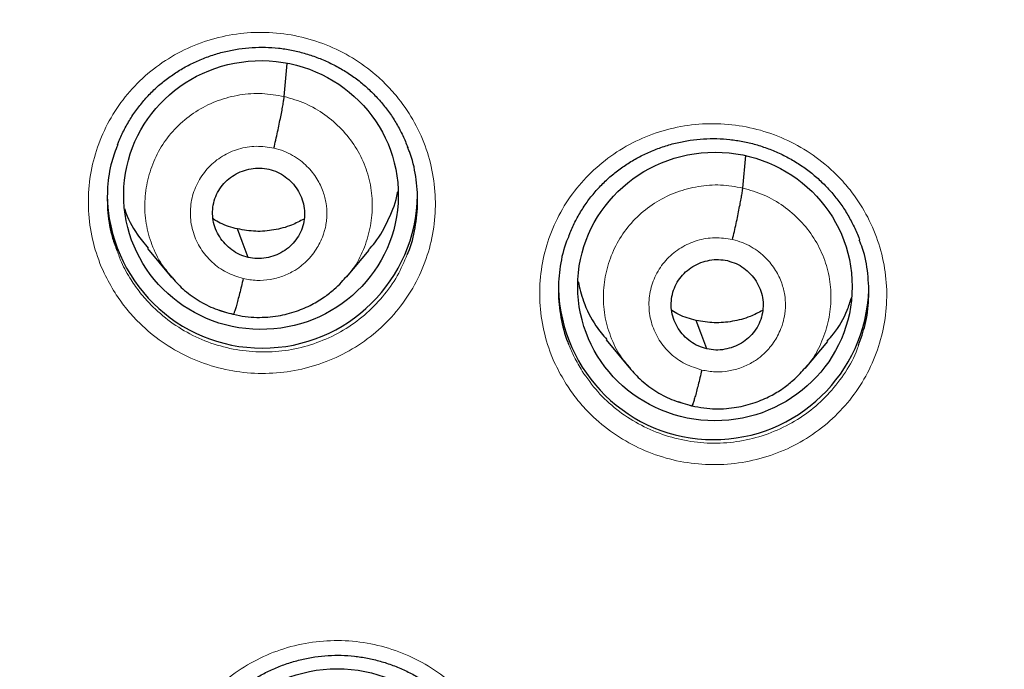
# Model space of a CAD drawing. Header units: millimetres. Extents: x 8 to 2230, y 12 to 2204.
# Tile 59 of 163: x 1054 to 1065, y 1868 to 1875. Entities that reach past the tile are written whole.
import ezdxf

# ---------------------------------------------------------------- set-up
doc = ezdxf.new("R2010")
doc.units = ezdxf.units.MM

msp = doc.modelspace()

# ---------------------------------------------------------------- linework, layer by layer
at = {"color": 7, "linetype": 'Continuous', "lineweight": 30}
for p, q in [((1057.23, 1874.373), (1057.262, 1874.733)), ((1062.253, 1873.372), (1062.285, 1873.727)), ((1055.734, 1872.711), (1055.981, 1872.412)), ((1057.914, 1872.397), (1058.16, 1872.692)), ((1055.974, 1872.421), (1055.989, 1872.405)), ((1055.992, 1872.407), (1055.985, 1872.416)), ((1056.673, 1871.989), (1056.668, 1871.987)), ((1060.757, 1871.709), (1061.004, 1871.41)), ((1062.937, 1871.398), (1063.183, 1871.693)), ((1060.997, 1871.42), (1061.012, 1871.403)), ((1061.014, 1871.406), (1061.008, 1871.414)), ((1061.696, 1870.988), (1061.692, 1870.986))]:
    msp.add_line(p, q, dxfattribs=at)
at = {"color": 252, "linetype": 'Continuous', "lineweight": 0}
for p, q in [((1056.012, 1872.382), (1055.992, 1872.407)), ((1056.668, 1871.987), (1056.524, 1872.035)), ((1061.035, 1871.38), (1061.014, 1871.406)), ((1061.692, 1870.986), (1061.547, 1871.034))]:
    msp.add_line(p, q, dxfattribs=at)
at = {"color": 7, "linetype": 'Continuous', "lineweight": 30, "flags": 128}
for points in [[(1056.836, 1872.613), (1056.77, 1872.787), (1056.719, 1872.924)], [(1061.859, 1871.611), (1061.793, 1871.786), (1061.742, 1871.923)]]:
    msp.add_lwpolyline(points, dxfattribs=at)
at = {"color": 252, "linetype": 'Continuous', "lineweight": 0}
for centre, radius, start, end in [((1076.617, 1871.857), 25.451, 359.0232, 180.9095), ((1076.617, 1872.592), 23.122, 184.1721, 355.9416)]:
    msp.add_arc(centre, radius, start, end, dxfattribs=at)
at = {"color": 7, "linetype": 'Continuous', "lineweight": 30}
for centre, radius, start, end in [((1056.991, 1873.32), 1.7, 180.8375, 359.1625), ((1076.618, 1872.562), 23.103, 180.8483, 359.1517), ((1061.934, 1872.32), 1.701, 181.6946, 357.9264)]:
    msp.add_arc(centre, radius, start, end, dxfattribs=at)
for centre, major_axis, ratio in [((1056.976, 1873.295), (1.504, -0.014), 0.977835), ((1061.948, 1872.294), (1.503, -0.001), 0.977818), ((1057.808, 1866.64), (1.502, 0.075), 0.978362)]:
    msp.add_ellipse(centre, major_axis=major_axis, ratio=ratio, dxfattribs=at)
for points, knots in [([(1076.776, 1920.958), (1076.605, 1920.959), (1076, 1920.963), (1074.969, 1920.931), (1073.693, 1920.865), (1072.443, 1920.764), (1071.228, 1920.635), (1070.048, 1920.479), (1068.903, 1920.299), (1067.786, 1920.097), (1066.631, 1919.86), (1065.442, 1919.587), (1064.226, 1919.273), (1063.051, 1918.938), (1061.919, 1918.585), (1060.828, 1918.216), (1059.748, 1917.823), (1058.682, 1917.407), (1057.634, 1916.968), (1056.633, 1916.522), (1055.679, 1916.071), (1054.772, 1915.618), (1053.911, 1915.164), (1053.069, 1914.699), (1052.248, 1914.224), (1051.452, 1913.74), (1050.705, 1913.266), (1050.007, 1912.804), (1049.264, 1912.293), (1048.476, 1911.726), (1047.64, 1911.096), (1046.843, 1910.467), (1046.084, 1909.84), (1045.366, 1909.221), (1044.686, 1908.611), (1044.043, 1908.012), (1043.433, 1907.421), (1042.85, 1906.836), (1042.294, 1906.258), (1041.764, 1905.689), (1041.255, 1905.124), (1040.754, 1904.549), (1040.248, 1903.947), (1039.733, 1903.313), (1039.21, 1902.645), (1038.681, 1901.942), (1038.148, 1901.204), (1037.612, 1900.429), (1037.074, 1899.617), (1036.539, 1898.773), (1036.01, 1897.895), (1035.488, 1896.983), (1034.971, 1896.033), (1034.429, 1894.979), (1033.872, 1893.821), (1033.311, 1892.564), (1032.784, 1891.283), (1032.293, 1889.981), (1031.839, 1888.66), (1031.414, 1887.29), (1031.023, 1885.87), (1030.671, 1884.402), (1030.367, 1882.918), (1030.154, 1881.657), (1030.008, 1880.628), (1029.91, 1879.834), (1029.827, 1879.037), (1029.758, 1878.237), (1029.703, 1877.439), (1029.664, 1876.658), (1029.638, 1875.904), (1029.625, 1875.187), (1029.622, 1874.508), (1029.629, 1873.867), (1029.643, 1873.262), (1029.664, 1872.666), (1029.693, 1872.081), (1029.728, 1871.514), (1029.766, 1870.999), (1029.794, 1870.673), (1029.808, 1870.518)], [0, 0, 0, 0, 0.006544, 0.023188, 0.039523, 0.055546, 0.071256, 0.086381, 0.101201, 0.115716, 0.129924, 0.146436, 0.162509, 0.178141, 0.193331, 0.208079, 0.222382, 0.237481, 0.252054, 0.266105, 0.279635, 0.292647, 0.305143, 0.317126, 0.329717, 0.341695, 0.353066, 0.363834, 0.374004, 0.387878, 0.401352, 0.414431, 0.427118, 0.439415, 0.451115, 0.462443, 0.473398, 0.483983, 0.494402, 0.504436, 0.514088, 0.523822, 0.533964, 0.544517, 0.555482, 0.566837, 0.578605, 0.59079, 0.603391, 0.616412, 0.629609, 0.643212, 0.657223, 0.67164, 0.689316, 0.707215, 0.725199, 0.743263, 0.761405, 0.77962, 0.799171, 0.818799, 0.838501, 0.858276, 0.868662, 0.879068, 0.889493, 0.899937, 0.9104, 0.920692, 0.930493, 0.939797, 0.948606, 0.95692, 0.964741, 0.97207, 0.980075, 0.987398, 0.994039, 1, 1, 1, 1]), ([(1053.556, 1873.496), (1053.561, 1873.585), (1053.575, 1873.849), (1053.612, 1874.289), (1053.667, 1874.814), (1053.735, 1875.337), (1053.815, 1875.859), (1053.908, 1876.379), (1054.013, 1876.897), (1054.13, 1877.412), (1054.26, 1877.924), (1054.401, 1878.433), (1054.555, 1878.939), (1054.72, 1879.441), (1054.898, 1879.939), (1055.087, 1880.433), (1055.288, 1880.923), (1055.5, 1881.408), (1055.724, 1881.888), (1055.96, 1882.362), (1056.206, 1882.831), (1056.464, 1883.295), (1056.732, 1883.752), (1057.011, 1884.203), (1057.301, 1884.648), (1057.602, 1885.086), (1057.912, 1885.516), (1058.233, 1885.94), (1058.564, 1886.356), (1058.905, 1886.765), (1059.255, 1887.165), (1059.614, 1887.558), (1059.983, 1887.942), (1060.361, 1888.318), (1060.748, 1888.685), (1061.143, 1889.043), (1061.547, 1889.391), (1061.958, 1889.731), (1062.378, 1890.061), (1062.806, 1890.381), (1063.241, 1890.692), (1063.683, 1890.992), (1064.132, 1891.283), (1064.588, 1891.563), (1065.051, 1891.832), (1065.52, 1892.091), (1065.994, 1892.339), (1066.475, 1892.576), (1066.961, 1892.802), (1067.452, 1893.017), (1067.949, 1893.221), (1068.449, 1893.413), (1068.955, 1893.594), (1069.464, 1893.763), (1069.978, 1893.92), (1070.495, 1894.066), (1071.015, 1894.2), (1071.538, 1894.322), (1072.065, 1894.432), (1072.593, 1894.53), (1073.124, 1894.616), (1073.657, 1894.689), (1074.191, 1894.751), (1074.726, 1894.8), (1075.263, 1894.837), (1075.8, 1894.862), (1076.338, 1894.875), (1076.876, 1894.875), (1077.414, 1894.863), (1077.951, 1894.839), (1078.488, 1894.802), (1079.023, 1894.753), (1079.558, 1894.692), (1080.09, 1894.619), (1080.621, 1894.534), (1081.15, 1894.436), (1081.548, 1894.353), (1081.771, 1894.303), (1081.819, 1894.293)], [0, 0, 0, 0, 0.006775, 0.02016, 0.033544, 0.046928, 0.060311, 0.073695, 0.087079, 0.100462, 0.113845, 0.127228, 0.140611, 0.153993, 0.167375, 0.180757, 0.194139, 0.20752, 0.220901, 0.234281, 0.247661, 0.261041, 0.27442, 0.287799, 0.301177, 0.314555, 0.327933, 0.34131, 0.354687, 0.368063, 0.381438, 0.394814, 0.408188, 0.421563, 0.434937, 0.44831, 0.461683, 0.475055, 0.488428, 0.501799, 0.51517, 0.528541, 0.541911, 0.555281, 0.568651, 0.58202, 0.595389, 0.608757, 0.622125, 0.635493, 0.64886, 0.662227, 0.675594, 0.688961, 0.702327, 0.715693, 0.729059, 0.742424, 0.75579, 0.769155, 0.78252, 0.795885, 0.80925, 0.822614, 0.835979, 0.849343, 0.862708, 0.876072, 0.889436, 0.902801, 0.916165, 0.929529, 0.942894, 0.956258, 0.969623, 0.982988, 0.996353, 1, 1, 1, 1]), ([(1055.404, 1873.844), (1055.409, 1873.857), (1055.43, 1873.916), (1055.479, 1874.016), (1055.551, 1874.142), (1055.634, 1874.26), (1055.726, 1874.37), (1055.827, 1874.471), (1055.936, 1874.561), (1056.053, 1874.643), (1056.178, 1874.716), (1056.31, 1874.778), (1056.447, 1874.829), (1056.589, 1874.869), (1056.733, 1874.896), (1056.878, 1874.912), (1057.023, 1874.914), (1057.167, 1874.905), (1057.31, 1874.883), (1057.451, 1874.849), (1057.59, 1874.803), (1057.725, 1874.746), (1057.855, 1874.678), (1057.978, 1874.599), (1058.094, 1874.511), (1058.2, 1874.413), (1058.298, 1874.308), (1058.385, 1874.195), (1058.463, 1874.074), (1058.53, 1873.948), (1058.566, 1873.861), (1058.583, 1873.817)], [0, 0, 0, 0, 0.010424, 0.046433, 0.082444, 0.118223, 0.153609, 0.1885, 0.223127, 0.258093, 0.29344, 0.329073, 0.364874, 0.400704, 0.436404, 0.471874, 0.507049, 0.541851, 0.576741, 0.611915, 0.647325, 0.682898, 0.718547, 0.754151, 0.789624, 0.824904, 0.859907, 0.894803, 0.930007, 0.965473, 1, 1, 1, 1]), ([(1057.117, 1873.809), (1057.124, 1873.838), (1057.138, 1873.897), (1057.158, 1873.986), (1057.176, 1874.072), (1057.192, 1874.152), (1057.207, 1874.225), (1057.218, 1874.288), (1057.226, 1874.34), (1057.229, 1874.362), (1057.23, 1874.373)], [0, 0, 0, 0, 0.125572, 0.250351, 0.37519, 0.50023, 0.62525, 0.750022, 0.874665, 1, 1, 1, 1]), ([(1055.406, 1873.846), (1055.383, 1873.784), (1055.326, 1873.635), (1055.289, 1873.383), (1055.292, 1873.101), (1055.33, 1872.865), (1055.383, 1872.731), (1055.401, 1872.685)], [0, 0, 0, 0, 0.165737, 0.402419, 0.639102, 0.875875, 1, 1, 1, 1]), ([(1060.347, 1872.846), (1060.352, 1872.858), (1060.373, 1872.917), (1060.422, 1873.016), (1060.494, 1873.142), (1060.577, 1873.261), (1060.67, 1873.371), (1060.77, 1873.471), (1060.88, 1873.562), (1060.997, 1873.644), (1061.122, 1873.716), (1061.254, 1873.778), (1061.391, 1873.83), (1061.533, 1873.869), (1061.677, 1873.897), (1061.823, 1873.912), (1061.968, 1873.915), (1062.112, 1873.905), (1062.254, 1873.883), (1062.395, 1873.85), (1062.534, 1873.804), (1062.669, 1873.747), (1062.799, 1873.679), (1062.922, 1873.6), (1063.037, 1873.512), (1063.144, 1873.414), (1063.241, 1873.309), (1063.329, 1873.196), (1063.406, 1873.076), (1063.473, 1872.948), (1063.515, 1872.856), (1063.531, 1872.806), (1063.533, 1872.801)], [0, 0, 0, 0, 0.010009, 0.045872, 0.081735, 0.117366, 0.152603, 0.187346, 0.221827, 0.256643, 0.291839, 0.327319, 0.362965, 0.39864, 0.434184, 0.469497, 0.504515, 0.539164, 0.573902, 0.608924, 0.644183, 0.679606, 0.715105, 0.750561, 0.785887, 0.82102, 0.855878, 0.890635, 0.9257, 0.961025, 0.996534, 1, 1, 1, 1]), ([(1058.578, 1872.643), (1058.582, 1872.651), (1058.626, 1872.743), (1058.668, 1872.937), (1058.701, 1873.217), (1058.675, 1873.498), (1058.634, 1873.702), (1058.588, 1873.803), (1058.581, 1873.819)], [0, 0, 0, 0, 0.022072, 0.255846, 0.48962, 0.723447, 0.957274, 1, 1, 1, 1]), ([(1056.836, 1872.613), (1056.804, 1872.622), (1056.74, 1872.64), (1056.627, 1872.709), (1056.513, 1872.83), (1056.439, 1873.015), (1056.446, 1873.212), (1056.528, 1873.392), (1056.677, 1873.525), (1056.833, 1873.583), (1056.965, 1873.595), (1057.03, 1873.583), (1057.063, 1873.578)], [0, 0, 0, 0, 0.062836, 0.12554, 0.250833, 0.375525, 0.499997, 0.624471, 0.749166, 0.874459, 0.937163, 1, 1, 1, 1]), ([(1057.063, 1873.578), (1057.095, 1873.568), (1057.158, 1873.55), (1057.243, 1873.498), (1057.317, 1873.433), (1057.378, 1873.355), (1057.422, 1873.268), (1057.449, 1873.174), (1057.456, 1873.077), (1057.443, 1872.98), (1057.411, 1872.888), (1057.362, 1872.804), (1057.296, 1872.732), (1057.217, 1872.674), (1057.128, 1872.63), (1057.033, 1872.604), (1056.933, 1872.595), (1056.868, 1872.607), (1056.836, 1872.613)], [0, 0, 0, 0, 0.062617, 0.125102, 0.187765, 0.250501, 0.313064, 0.37535, 0.437605, 0.499997, 0.56239, 0.624647, 0.686935, 0.749498, 0.812234, 0.874897, 0.937382, 1, 1, 1, 1]), ([(1058.154, 1872.696), (1058.178, 1872.722), (1058.27, 1872.821), (1058.377, 1873.033), (1058.459, 1873.225), (1058.472, 1873.33), (1058.473, 1873.335)], [0, 0, 0, 0, 0.142743, 0.560754, 0.97932, 1, 1, 1, 1]), ([(1062.14, 1872.808), (1062.147, 1872.837), (1062.161, 1872.896), (1062.181, 1872.985), (1062.199, 1873.07), (1062.215, 1873.151), (1062.23, 1873.224), (1062.241, 1873.287), (1062.249, 1873.339), (1062.252, 1873.361), (1062.253, 1873.372)], [0, 0, 0, 0, 0.125476, 0.25023, 0.375097, 0.500195, 0.625275, 0.750086, 0.874725, 1, 1, 1, 1]), ([(1055.483, 1873.145), (1055.484, 1873.142), (1055.511, 1873.042), (1055.594, 1872.892), (1055.699, 1872.764), (1055.74, 1872.715)], [0, 0, 0, 0, 0.016541, 0.61941, 1, 1, 1, 1]), ([(1056.719, 1872.924), (1056.653, 1872.942), (1056.559, 1872.966), (1056.478, 1873.018), (1056.453, 1873.033)], [0, 0, 0, 0, 0.696103, 1, 1, 1, 1]), ([(1057.447, 1873.032), (1057.402, 1873.009), (1057.298, 1872.954), (1057.118, 1872.908), (1056.917, 1872.889), (1056.785, 1872.913), (1056.719, 1872.924)], [0, 0, 0, 0, 0.201946, 0.468282, 0.733859, 1, 1, 1, 1]), ([(1060.349, 1872.848), (1060.34, 1872.828), (1060.291, 1872.724), (1060.249, 1872.517), (1060.224, 1872.236), (1060.256, 1871.956), (1060.302, 1871.761), (1060.344, 1871.666), (1060.348, 1871.657)], [0, 0, 0, 0, 0.052622, 0.283297, 0.513973, 0.744604, 0.975235, 1, 1, 1, 1]), ([(1063.519, 1871.646), (1063.546, 1871.722), (1063.605, 1871.887), (1063.639, 1872.155), (1063.628, 1872.436), (1063.59, 1872.655), (1063.541, 1872.772), (1063.529, 1872.802)], [0, 0, 0, 0, 0.204437, 0.442215, 0.679993, 0.917738, 1, 1, 1, 1]), ([(1061.859, 1871.611), (1061.827, 1871.621), (1061.764, 1871.639), (1061.678, 1871.691), (1061.604, 1871.756), (1061.544, 1871.834), (1061.499, 1871.921), (1061.472, 1872.015), (1061.466, 1872.112), (1061.479, 1872.208), (1061.51, 1872.3), (1061.559, 1872.384), (1061.625, 1872.457), (1061.704, 1872.515), (1061.793, 1872.558), (1061.889, 1872.584), (1061.988, 1872.594), (1062.053, 1872.582), (1062.086, 1872.577)], [0, 0, 0, 0, 0.062617, 0.1251, 0.187763, 0.250498, 0.313062, 0.375349, 0.437605, 0.499998, 0.562391, 0.624649, 0.686937, 0.749502, 0.812237, 0.874899, 0.937383, 1, 1, 1, 1]), ([(1062.086, 1872.577), (1062.118, 1872.567), (1062.181, 1872.549), (1062.266, 1872.497), (1062.34, 1872.432), (1062.401, 1872.354), (1062.445, 1872.267), (1062.472, 1872.173), (1062.479, 1872.076), (1062.466, 1871.98), (1062.435, 1871.888), (1062.385, 1871.804), (1062.319, 1871.731), (1062.24, 1871.673), (1062.151, 1871.63), (1062.056, 1871.604), (1061.956, 1871.594), (1061.891, 1871.606), (1061.859, 1871.611)], [0, 0, 0, 0, 0.062617, 0.1251, 0.187763, 0.250498, 0.313062, 0.375349, 0.437605, 0.499998, 0.562391, 0.624649, 0.686937, 0.749502, 0.812237, 0.874899, 0.937383, 1, 1, 1, 1]), ([(1055.989, 1872.405), (1056.031, 1872.358), (1056.12, 1872.259), (1056.286, 1872.14), (1056.472, 1872.042), (1056.607, 1872.008), (1056.674, 1871.991)], [0, 0, 0, 0, 0.230953, 0.488342, 0.744474, 1, 1, 1, 1]), ([(1056.674, 1871.99), (1056.717, 1871.981), (1056.801, 1871.963), (1056.928, 1871.955), (1057.048, 1871.958), (1057.194, 1871.976), (1057.358, 1872.018), (1057.528, 1872.09), (1057.666, 1872.173), (1057.773, 1872.257), (1057.854, 1872.335), (1057.898, 1872.386), (1057.917, 1872.408)], [0, 0, 0, 0, 0.095957, 0.18712, 0.273733, 0.355905, 0.506898, 0.640294, 0.756121, 0.854538, 0.93576, 1, 1, 1, 1]), ([(1056.781, 1872.381), (1056.774, 1872.353), (1056.761, 1872.295), (1056.741, 1872.216), (1056.722, 1872.145), (1056.706, 1872.084), (1056.691, 1872.037), (1056.681, 1872.004), (1056.676, 1871.995), (1056.674, 1871.991)], [0, 0, 0, 0, 0.145155, 0.290897, 0.437108, 0.583391, 0.729558, 0.875757, 1, 1, 1, 1]), ([(1060.449, 1872.35), (1060.467, 1872.277), (1060.507, 1872.107), (1060.616, 1871.889), (1060.722, 1871.762), (1060.763, 1871.713)], [0, 0, 0, 0, 0.312004, 0.734037, 1, 1, 1, 1]), ([(1063.178, 1871.697), (1063.201, 1871.723), (1063.293, 1871.822), (1063.384, 1871.985), (1063.429, 1872.126), (1063.443, 1872.172)], [0, 0, 0, 0, 0.187063, 0.736424, 1, 1, 1, 1]), ([(1061.742, 1871.923), (1061.676, 1871.94), (1061.582, 1871.965), (1061.5, 1872.017), (1061.474, 1872.033)], [0, 0, 0, 0, 0.691317, 1, 1, 1, 1]), ([(1062.47, 1872.032), (1062.425, 1872.009), (1062.321, 1871.954), (1062.141, 1871.908), (1061.94, 1871.889), (1061.808, 1871.912), (1061.742, 1871.923)], [0, 0, 0, 0, 0.201954, 0.468286, 0.733859, 1, 1, 1, 1]), ([(1061.012, 1871.403), (1061.054, 1871.356), (1061.143, 1871.257), (1061.308, 1871.138), (1061.495, 1871.041), (1061.63, 1871.007), (1061.697, 1870.99)], [0, 0, 0, 0, 0.230929, 0.488331, 0.744468, 1, 1, 1, 1]), ([(1061.697, 1870.989), (1061.74, 1870.98), (1061.825, 1870.962), (1061.951, 1870.954), (1062.071, 1870.957), (1062.217, 1870.975), (1062.381, 1871.017), (1062.551, 1871.09), (1062.689, 1871.173), (1062.796, 1871.258), (1062.877, 1871.336), (1062.921, 1871.386), (1062.94, 1871.409)], [0, 0, 0, 0, 0.095938, 0.187085, 0.273686, 0.355848, 0.506831, 0.640228, 0.756063, 0.854495, 0.935736, 1, 1, 1, 1]), ([(1061.804, 1871.38), (1061.797, 1871.351), (1061.784, 1871.294), (1061.764, 1871.215), (1061.745, 1871.144), (1061.729, 1871.083), (1061.715, 1871.036), (1061.704, 1871.003), (1061.699, 1870.994), (1061.697, 1870.99)], [0, 0, 0, 0, 0.145108, 0.290705, 0.436711, 0.582765, 0.728698, 0.874671, 1, 1, 1, 1]), ([(1051.429, 1868.578), (1051.457, 1868.402), (1051.513, 1868.042), (1051.613, 1867.502), (1051.725, 1866.958), (1051.85, 1866.417), (1051.987, 1865.878), (1052.137, 1865.343), (1052.298, 1864.811), (1052.471, 1864.283), (1052.656, 1863.758), (1052.853, 1863.238), (1053.062, 1862.722), (1053.282, 1862.211), (1053.514, 1861.705), (1053.757, 1861.204), (1054.012, 1860.708), (1054.277, 1860.218), (1054.554, 1859.734), (1054.841, 1859.256), (1055.139, 1858.785), (1055.448, 1858.32), (1055.767, 1857.862), (1056.097, 1857.411), (1056.436, 1856.967), (1056.786, 1856.531), (1057.145, 1856.102), (1057.514, 1855.682), (1057.892, 1855.269), (1058.28, 1854.865), (1058.676, 1854.47), (1059.081, 1854.083), (1059.495, 1853.705), (1059.918, 1853.336), (1060.349, 1852.977), (1060.787, 1852.627), (1061.234, 1852.286), (1061.688, 1851.956), (1062.149, 1851.635), (1062.618, 1851.325), (1063.093, 1851.025), (1063.575, 1850.735), (1064.064, 1850.456), (1064.559, 1850.188), (1065.059, 1849.93), (1065.566, 1849.684), (1066.077, 1849.448), (1066.595, 1849.224), (1067.084, 1849.024), (1067.403, 1848.903), (1067.546, 1848.849)], [0, 0, 0, 0, 0.020195, 0.041115, 0.062035, 0.082956, 0.103876, 0.124797, 0.145719, 0.16664, 0.187562, 0.208484, 0.229407, 0.25033, 0.271254, 0.292177, 0.313102, 0.334027, 0.354952, 0.375878, 0.396804, 0.417731, 0.438658, 0.459586, 0.480515, 0.501444, 0.522373, 0.543304, 0.564234, 0.585166, 0.606098, 0.62703, 0.647963, 0.668897, 0.689831, 0.710765, 0.731701, 0.752636, 0.773573, 0.79451, 0.815447, 0.836385, 0.857323, 0.878262, 0.899201, 0.920141, 0.941081, 0.962022, 0.982963, 1, 1, 1, 1]), ([(1056.235, 1867.19), (1056.24, 1867.204), (1056.261, 1867.263), (1056.311, 1867.364), (1056.383, 1867.489), (1056.466, 1867.608), (1056.558, 1867.717), (1056.659, 1867.818), (1056.768, 1867.908), (1056.885, 1867.99), (1057.01, 1868.062), (1057.142, 1868.124), (1057.279, 1868.175), (1057.421, 1868.215), (1057.565, 1868.243), (1057.71, 1868.258), (1057.855, 1868.26), (1057.999, 1868.251), (1058.142, 1868.229), (1058.283, 1868.195), (1058.422, 1868.15), (1058.557, 1868.093), (1058.686, 1868.025), (1058.81, 1867.946), (1058.925, 1867.858), (1059.032, 1867.761), (1059.129, 1867.656), (1059.217, 1867.543), (1059.295, 1867.422), (1059.362, 1867.297), (1059.398, 1867.209), (1059.416, 1867.165)], [0, 0, 0, 0, 0.010982, 0.046972, 0.082965, 0.118726, 0.154094, 0.188967, 0.223574, 0.258517, 0.29384, 0.329445, 0.365215, 0.401012, 0.436678, 0.472111, 0.507249, 0.542012, 0.57686, 0.611992, 0.64736, 0.68289, 0.718496, 0.754057, 0.789485, 0.824722, 0.859681, 0.894536, 0.929701, 0.96513, 1, 1, 1, 1])]:
    msp.add_open_spline(points, degree=3, knots=knots, dxfattribs=at)
at = {"color": 252, "linetype": 'Continuous', "lineweight": 0}
for points, knots in [([(1076.776, 1920.944), (1075.384, 1920.909), (1072.6, 1920.839), (1068.457, 1920.275), (1064.38, 1919.38), (1060.399, 1918.128), (1056.547, 1916.537), (1052.853, 1914.618), (1049.346, 1912.385), (1046.054, 1909.857), (1043.003, 1907.054), (1040.216, 1903.996), (1037.715, 1900.709), (1035.521, 1897.217), (1033.649, 1893.549), (1032.114, 1889.732), (1030.931, 1885.798), (1030.102, 1881.776), (1029.653, 1877.699), (1029.535, 1873.988), (1029.732, 1871.656), (1029.813, 1870.686)], [0, 0, 0, 0, 0.0534409, 0.1068817, 0.1603226, 0.2137634, 0.2672043, 0.3206451, 0.374086, 0.4275268, 0.4809677, 0.5344086, 0.5878494, 0.6412903, 0.6947311, 0.748172, 0.8016128, 0.8550537, 0.9084945, 0.9619354, 1, 1, 1, 1]), ([(1055.377, 1872.224), (1055.336, 1872.295), (1055.241, 1872.457), (1055.142, 1872.733), (1055.084, 1873.044), (1055.081, 1873.36), (1055.132, 1873.672), (1055.236, 1873.97), (1055.388, 1874.247), (1055.587, 1874.494), (1055.825, 1874.705), (1056.096, 1874.873), (1056.392, 1874.995), (1056.705, 1875.065), (1057.027, 1875.084), (1057.346, 1875.048), (1057.656, 1874.961), (1057.947, 1874.823), (1058.178, 1874.663), (1058.354, 1874.501), (1058.512, 1874.322), (1058.666, 1874.09), (1058.795, 1873.799), (1058.871, 1873.492), (1058.895, 1873.177), (1058.864, 1872.863), (1058.78, 1872.559), (1058.645, 1872.273), (1058.463, 1872.013), (1058.239, 1871.788), (1057.98, 1871.603), (1057.692, 1871.464), (1057.384, 1871.373), (1057.065, 1871.336), (1056.744, 1871.35), (1056.429, 1871.419), (1056.13, 1871.537), (1055.856, 1871.704), (1055.644, 1871.887), (1055.487, 1872.063), (1055.413, 1872.171), (1055.377, 1872.224)], [0, 0, 0, 0, 0.020761, 0.047602, 0.074443, 0.101274, 0.128105, 0.154932, 0.181759, 0.20859, 0.235421, 0.262263, 0.289105, 0.315958, 0.342812, 0.369674, 0.396536, 0.423399, 0.450262, 0.467053, 0.483845, 0.510679, 0.537514, 0.564349, 0.591183, 0.618012, 0.644841, 0.671669, 0.698496, 0.72533, 0.752164, 0.77901, 0.805855, 0.832712, 0.859569, 0.886432, 0.913295, 0.940157, 0.967018, 0.983509, 1, 1, 1, 1]), ([(1055.985, 1872.416), (1055.952, 1872.455), (1055.867, 1872.556), (1055.775, 1872.75), (1055.71, 1872.983), (1055.696, 1873.224), (1055.729, 1873.463), (1055.806, 1873.692), (1055.927, 1873.902), (1056.089, 1874.083), (1056.284, 1874.23), (1056.504, 1874.336), (1056.742, 1874.397), (1056.988, 1874.416), (1057.149, 1874.387), (1057.23, 1874.373)], [0, 0, 0, 0, 0.049957, 0.129144, 0.208263, 0.28734, 0.366522, 0.445705, 0.524783, 0.603902, 0.683089, 0.762286, 0.841511, 0.920703, 1, 1, 1, 1]), ([(1057.23, 1874.373), (1057.309, 1874.35), (1057.466, 1874.305), (1057.679, 1874.179), (1057.864, 1874.02), (1058.015, 1873.828), (1058.124, 1873.611), (1058.188, 1873.377), (1058.202, 1873.136), (1058.17, 1872.896), (1058.091, 1872.669), (1058.004, 1872.503), (1057.933, 1872.426), (1057.917, 1872.408)], [0, 0, 0, 0, 0.097245, 0.194362, 0.291519, 0.388641, 0.485752, 0.582778, 0.679753, 0.776858, 0.873964, 0.97094, 1, 1, 1, 1]), ([(1060.319, 1871.226), (1060.278, 1871.296), (1060.183, 1871.458), (1060.085, 1871.733), (1060.027, 1872.044), (1060.025, 1872.36), (1060.076, 1872.672), (1060.18, 1872.97), (1060.333, 1873.247), (1060.532, 1873.494), (1060.77, 1873.705), (1061.042, 1873.874), (1061.338, 1873.995), (1061.651, 1874.066), (1061.973, 1874.084), (1062.292, 1874.049), (1062.602, 1873.962), (1062.893, 1873.824), (1063.123, 1873.664), (1063.299, 1873.502), (1063.457, 1873.323), (1063.61, 1873.091), (1063.739, 1872.801), (1063.815, 1872.494), (1063.839, 1872.179), (1063.807, 1871.865), (1063.723, 1871.56), (1063.588, 1871.275), (1063.406, 1871.015), (1063.181, 1870.79), (1062.922, 1870.604), (1062.634, 1870.465), (1062.326, 1870.375), (1062.007, 1870.337), (1061.685, 1870.352), (1061.371, 1870.42), (1061.072, 1870.539), (1060.798, 1870.705), (1060.586, 1870.888), (1060.429, 1871.065), (1060.355, 1871.173), (1060.319, 1871.226)], [0, 0, 0, 0, 0.0206, 0.047441, 0.074283, 0.10112, 0.127957, 0.154792, 0.181627, 0.208465, 0.235303, 0.262148, 0.288992, 0.315843, 0.342694, 0.369549, 0.396403, 0.423258, 0.450113, 0.466893, 0.483672, 0.510511, 0.537349, 0.564188, 0.591027, 0.617862, 0.644698, 0.671534, 0.698369, 0.725209, 0.752049, 0.778896, 0.805742, 0.832594, 0.859447, 0.886302, 0.913158, 0.940012, 0.966865, 0.983433, 1, 1, 1, 1]), ([(1056.781, 1872.381), (1056.719, 1872.401), (1056.594, 1872.44), (1056.434, 1872.556), (1056.308, 1872.705), (1056.227, 1872.882), (1056.194, 1873.073), (1056.213, 1873.266), (1056.282, 1873.447), (1056.397, 1873.604), (1056.549, 1873.727), (1056.728, 1873.805), (1056.923, 1873.839), (1057.053, 1873.819), (1057.117, 1873.809)], [0, 0, 0, 0, 0.083335, 0.166665, 0.249997, 0.333327, 0.416666, 0.5, 0.583337, 0.666672, 0.750002, 0.833334, 0.916666, 1, 1, 1, 1]), ([(1057.117, 1873.809), (1057.154, 1873.799), (1057.225, 1873.78), (1057.322, 1873.732), (1057.407, 1873.675), (1057.501, 1873.593), (1057.591, 1873.48), (1057.658, 1873.339), (1057.691, 1873.208), (1057.699, 1873.11), (1057.696, 1873.041), (1057.691, 1872.998), (1057.685, 1872.96), (1057.679, 1872.931), (1057.67, 1872.896), (1057.653, 1872.844), (1057.623, 1872.775), (1057.579, 1872.697), (1057.536, 1872.638), (1057.496, 1872.593), (1057.464, 1872.561), (1057.428, 1872.529), (1057.389, 1872.499), (1057.32, 1872.454), (1057.217, 1872.404), (1057.076, 1872.367), (1056.928, 1872.355), (1056.83, 1872.372), (1056.781, 1872.381)], [0, 0, 0, 0, 0.048247, 0.094094, 0.137698, 0.179086, 0.255004, 0.321964, 0.379986, 0.428995, 0.450143, 0.469056, 0.48574, 0.500189, 0.507932, 0.532174, 0.571573, 0.606248, 0.647577, 0.665966, 0.685405, 0.705894, 0.72744, 0.750055, 0.811631, 0.873801, 0.936526, 1, 1, 1, 1]), ([(1061.008, 1871.414), (1060.975, 1871.453), (1060.89, 1871.554), (1060.799, 1871.748), (1060.733, 1871.98), (1060.719, 1872.222), (1060.752, 1872.461), (1060.829, 1872.69), (1060.95, 1872.899), (1061.112, 1873.081), (1061.307, 1873.228), (1061.527, 1873.334), (1061.765, 1873.395), (1062.011, 1873.415), (1062.172, 1873.386), (1062.253, 1873.372)], [0, 0, 0, 0, 0.049891, 0.129083, 0.208207, 0.28729, 0.366478, 0.445666, 0.52475, 0.603875, 0.683067, 0.762269, 0.8415, 0.920697, 1, 1, 1, 1]), ([(1062.253, 1873.372), (1062.332, 1873.349), (1062.489, 1873.304), (1062.702, 1873.179), (1062.887, 1873.02), (1063.038, 1872.828), (1063.147, 1872.611), (1063.211, 1872.377), (1063.225, 1872.136), (1063.193, 1871.896), (1063.114, 1871.669), (1063.027, 1871.503), (1062.956, 1871.427), (1062.94, 1871.409)], [0, 0, 0, 0, 0.097242, 0.194356, 0.291511, 0.38863, 0.485737, 0.582761, 0.679734, 0.776835, 0.873938, 0.970911, 1, 1, 1, 1]), ([(1061.804, 1871.38), (1061.742, 1871.4), (1061.617, 1871.439), (1061.457, 1871.554), (1061.331, 1871.704), (1061.25, 1871.88), (1061.217, 1872.071), (1061.236, 1872.264), (1061.305, 1872.445), (1061.42, 1872.602), (1061.572, 1872.725), (1061.751, 1872.804), (1061.946, 1872.838), (1062.076, 1872.818), (1062.14, 1872.808)], [0, 0, 0, 0, 0.0833344, 0.1666652, 0.2499973, 0.3333269, 0.4166656, 0.4999998, 0.583337, 0.6666719, 0.7500024, 0.8333347, 0.9166657, 1, 1, 1, 1]), ([(1062.14, 1872.808), (1062.177, 1872.798), (1062.248, 1872.779), (1062.345, 1872.731), (1062.43, 1872.675), (1062.524, 1872.592), (1062.614, 1872.479), (1062.681, 1872.339), (1062.714, 1872.208), (1062.722, 1872.11), (1062.719, 1872.041), (1062.714, 1871.998), (1062.708, 1871.96), (1062.702, 1871.931), (1062.693, 1871.896), (1062.676, 1871.844), (1062.646, 1871.775), (1062.603, 1871.697), (1062.559, 1871.638), (1062.519, 1871.592), (1062.487, 1871.561), (1062.452, 1871.529), (1062.412, 1871.498), (1062.343, 1871.453), (1062.24, 1871.403), (1062.099, 1871.366), (1061.951, 1871.354), (1061.853, 1871.371), (1061.804, 1871.38)], [0, 0, 0, 0, 0.048242, 0.094085, 0.137685, 0.17907, 0.254984, 0.321942, 0.379965, 0.428979, 0.450129, 0.469047, 0.485734, 0.500189, 0.507899, 0.53211, 0.571499, 0.606178, 0.647522, 0.665919, 0.685367, 0.705867, 0.727425, 0.750055, 0.811707, 0.873902, 0.936601, 1, 1, 1, 1]), ([(1055.401, 1872.685), (1055.415, 1872.643), (1055.452, 1872.531), (1055.514, 1872.43), (1055.553, 1872.367)], [0, 0, 0, 0, 0.380839, 1, 1, 1, 1]), ([(1055.553, 1872.367), (1055.585, 1872.319), (1055.651, 1872.223), (1055.792, 1872.065), (1055.981, 1871.902), (1056.226, 1871.752), (1056.494, 1871.646), (1056.775, 1871.585), (1057.063, 1871.571), (1057.348, 1871.604), (1057.624, 1871.685), (1057.881, 1871.809), (1058.113, 1871.975), (1058.313, 1872.177), (1058.473, 1872.4), (1058.544, 1872.565), (1058.578, 1872.643)], [0, 0, 0, 0, 0.046765, 0.093529, 0.169704, 0.245878, 0.322051, 0.398225, 0.474409, 0.550593, 0.626716, 0.702839, 0.778936, 0.855032, 0.931108, 1, 1, 1, 1]), ([(1060.348, 1871.657), (1060.367, 1871.612), (1060.407, 1871.512), (1060.463, 1871.42), (1060.493, 1871.369)], [0, 0, 0, 0, 0.4529355, 1, 1, 1, 1]), ([(1060.493, 1871.369), (1060.548, 1871.292), (1060.657, 1871.137), (1060.868, 1870.943), (1061.107, 1870.785), (1061.37, 1870.668), (1061.649, 1870.597), (1061.935, 1870.571), (1062.222, 1870.595), (1062.501, 1870.664), (1062.763, 1870.779), (1063.002, 1870.935), (1063.211, 1871.129), (1063.381, 1871.355), (1063.483, 1871.531), (1063.515, 1871.634), (1063.519, 1871.646)], [0, 0, 0, 0, 0.076087, 0.152174, 0.22826, 0.304346, 0.380449, 0.456552, 0.53267, 0.608788, 0.684907, 0.761025, 0.837129, 0.913233, 0.989314, 1, 1, 1, 1]), ([(1056.207, 1865.577), (1056.166, 1865.646), (1056.072, 1865.807), (1055.974, 1866.082), (1055.916, 1866.392), (1055.913, 1866.707), (1055.964, 1867.018), (1056.068, 1867.315), (1056.22, 1867.592), (1056.419, 1867.839), (1056.657, 1868.05), (1056.928, 1868.218), (1057.224, 1868.339), (1057.538, 1868.409), (1057.859, 1868.428), (1058.179, 1868.392), (1058.489, 1868.305), (1058.779, 1868.168), (1059.01, 1868.008), (1059.186, 1867.847), (1059.344, 1867.668), (1059.498, 1867.436), (1059.627, 1867.147), (1059.703, 1866.84), (1059.727, 1866.526), (1059.696, 1866.212), (1059.613, 1865.908), (1059.477, 1865.623), (1059.296, 1865.364), (1059.072, 1865.139), (1058.812, 1864.954), (1058.524, 1864.815), (1058.217, 1864.725), (1057.897, 1864.687), (1057.576, 1864.702), (1057.261, 1864.77), (1056.962, 1864.889), (1056.687, 1865.055), (1056.476, 1865.237), (1056.318, 1865.414), (1056.244, 1865.523), (1056.207, 1865.577)], [0, 0, 0, 0, 0.020473, 0.047304, 0.074134, 0.100961, 0.127788, 0.15462, 0.181452, 0.208294, 0.235136, 0.26199, 0.288844, 0.315706, 0.342568, 0.369431, 0.396293, 0.423149, 0.450005, 0.466782, 0.483558, 0.510386, 0.537214, 0.564042, 0.590871, 0.617698, 0.644526, 0.67136, 0.698195, 0.725041, 0.751887, 0.778744, 0.805601, 0.832464, 0.859327, 0.886189, 0.91305, 0.939902, 0.966755, 0.983378, 1, 1, 1, 1])]:
    msp.add_open_spline(points, degree=3, knots=knots, dxfattribs=at)

doc.saveas('drawing.dxf')
